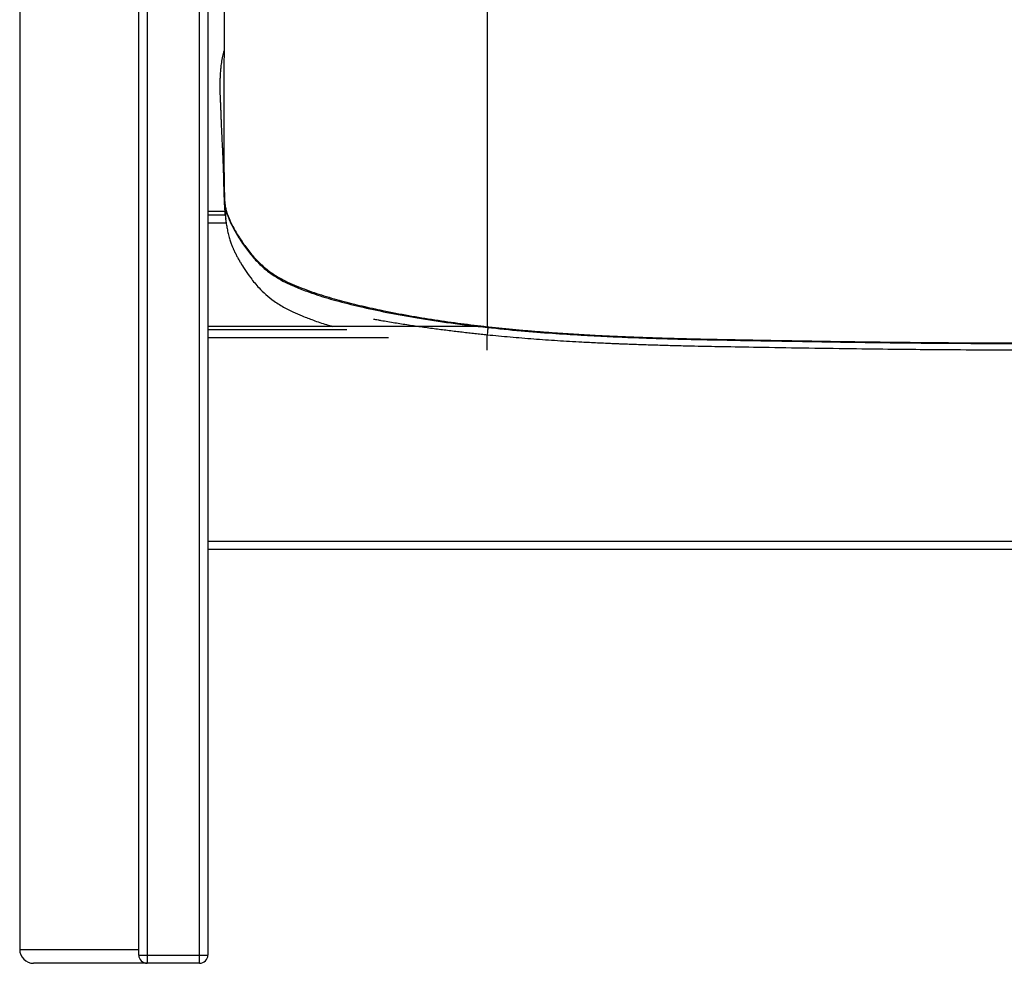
# Paper-space layout '_Back' of a CAD drawing. Header units: millimetres. Extents: x -905 to 905, y 0 to 682.
# Tile 1 of 17: x -808 to -452, y 0 to 341. Entities that reach past the tile are written whole.
import ezdxf

# ---------------------------------------------------------------- set-up
doc = ezdxf.new("R2010")
doc.units = ezdxf.units.MM

psp = doc.layouts.new('_Back')

# ---------------------------------------------------------------- linework, layer by layer
at = {"color": 7, "linetype": 'Continuous', "lineweight": 25}
for p, q in [((-808, 425.45), (-808, 5)), ((-765, 3), (-765, 426.25)), ((-762, 426.46), (-762, 0)), ((-743, 0), (-743, 426.5)), ((-740, 426.15), (-740, 3)), ((-733.9, 271.58), (-740, 271.58)), ((-733.9, 271.57), (-740, 271.57)), ((-740, 270.41), (-733.79, 270.41)), ((-733.63, 270.41), (-733.62, 270.38)), ((-733.41, 267.41), (-740, 267.41)), ((-642.17, 230.08), (-740, 230.08)), ((-695.06, 230.07), (-740, 230.07)), ((-740, 228.91), (-689.84, 228.91)), ((-674.76, 225.91), (-740, 225.91)), ((-740, 152.5), (740, 152.5)), ((740, 149.5), (-740, 149.5)), ((-808, 5), (-765, 5)), ((-743, 0), (-803, 0)), ((-765, 3), (-740, 3))]:
    psp.add_line(p, q, dxfattribs=at)
for centre, radius, start, end in [((-803, 5), 5, 180, 270), ((-762, 3), 3, 180, 270), ((-743, 3), 3, 270, 0)]:
    psp.add_arc(centre, radius, start, end, dxfattribs=at)
for points, knots in [([(-639.09, 606.95), (-639.09, 606.36), (-639.09, 605.77), (-639.09, 604.57), (-639.09, 602.76), (-639.09, 598.44), (-639.09, 594.59), (-639.09, 586.72), (-639.09, 581.26), (-639.09, 572.92), (-639.09, 568.72), (-639.09, 563.78), (-639.09, 561.49), (-639.09, 560.56), (-639.09, 560.33), (-639.09, 560.27), (-639.09, 560.26), (-639.09, 560.24), (-639.09, 560.23), (-639.09, 560.18), (-639.09, 559.96), (-639.09, 559.03), (-639.09, 546.87), (-639.09, 534.96), (-639.08, 521.69), (-639.08, 519.07), (-639.08, 513.93), (-639.08, 511.4), (-639.08, 503.97), (-639.08, 499.18), (-639.08, 489.71), (-639.08, 485.02), (-639.09, 477.89), (-639.09, 475.5), (-639.09, 470.64), (-639.09, 468.18), (-639.08, 455.69), (-639.08, 445.14), (-639.08, 431.44), (-639.08, 428.67), (-639.08, 423.09), (-639.08, 420.28), (-639.08, 411.77), (-639.08, 406.02), (-639.08, 394.4), (-639.08, 388.53), (-639.08, 379.68), (-639.08, 376.71), (-639.08, 373.73), (-639.08, 373.71), (-639.08, 373.7), (-639.08, 373.68), (-639.08, 373.65), (-639.08, 373.56), (-639.08, 373.4), (-639.08, 373.08), (-639.08, 372.43), (-639.08, 371.13), (-639.08, 364.09), (-639.08, 357.39), (-639.08, 345.37), (-639.08, 339.31), (-639.08, 330.1), (-639.08, 327.01), (-639.08, 320.79), (-639.08, 317.65), (-639.08, 301.9), (-639.08, 289.21), (-639.08, 275.64), (-639.08, 273.04), (-639.08, 268.12), (-639.08, 265.81), (-639.08, 259.3), (-639.08, 255.48), (-639.08, 252.05)], [0, 0, 0, 0, 0.007812, 0.007812, 0.015625, 0.03125, 0.0625, 0.0625, 0.125, 0.125, 0.15625, 0.171875, 0.179687, 0.181641, 0.182129, 0.182251, 0.182312, 0.182312, 0.182373, 0.182373, 0.182617, 0.183594, 0.1875, 0.25, 0.25, 0.265625, 0.265625, 0.28125, 0.28125, 0.3125, 0.3125, 0.34375, 0.34375, 0.359375, 0.359375, 0.375, 0.375, 0.4375, 0.4375, 0.453125, 0.453125, 0.46875, 0.46875, 0.5, 0.5, 0.53125, 0.53125, 0.546875, 0.546936, 0.546936, 0.546997, 0.546997, 0.547119, 0.547363, 0.547852, 0.548828, 0.550781, 0.554688, 0.5625, 0.625, 0.625, 0.6875, 0.6875, 0.71875, 0.71875, 0.75, 0.75, 0.875, 0.875, 0.90625, 0.90625, 0.9375, 0.9375, 1, 1, 1, 1]), ([(-733.77, 438.41), (-733.77, 434.68), (-733.77, 425.61), (-733.8, 413.13), (-733.85, 401.08), (-733.88, 393.37), (-733.9, 388.56), (-733.91, 386.54), (-733.92, 385.05), (-733.93, 383.6), (-733.95, 379.7), (-733.98, 373.64), (-734.02, 365.71), (-734.06, 358.61), (-734.09, 352.35), (-734.12, 346.9), (-734.14, 342.24), (-734.16, 338.35), (-734.17, 335.46), (-734.17, 333.36), (-734.18, 331.78), (-734.18, 330.2), (-734.19, 328.5), (-734.2, 326.58), (-734.2, 324.17), (-734.21, 321.03), (-734.22, 317.07), (-734.24, 312.39), (-734.25, 307.15), (-734.26, 301.52), (-734.26, 295.74), (-734.24, 290.04), (-734.19, 284.61), (-734.11, 280.11), (-734.03, 276.93), (-733.97, 275.55), (-733.95, 275.06)], [0, 0, 0, 0, 0.062452, 0.15213, 0.209568, 0.265182, 0.282235, 0.290963, 0.299276, 0.307482, 0.315579, 0.365246, 0.410345, 0.450866, 0.486837, 0.518316, 0.545374, 0.568089, 0.586537, 0.596497, 0.605271, 0.614716, 0.624923, 0.635876, 0.649626, 0.668828, 0.693214, 0.722358, 0.755636, 0.791982, 0.830206, 0.869223, 0.908816, 0.949603, 0.981892, 1, 1, 1, 1]), ([(-734.19, 329.7), (-734.38, 329.02), (-734.83, 327.46), (-735.19, 325.13), (-735.4, 323.41), (-735.55, 321.67), (-735.65, 319.91), (-735.7, 318.14), (-735.71, 316.38), (-735.68, 314.73), (-735.62, 313.22), (-735.56, 311.85), (-735.49, 310.47), (-735.43, 309.07), (-735.38, 307.64), (-735.33, 306.17), (-735.28, 304.65), (-735.22, 302.95), (-735.14, 301.1), (-735.04, 299.15), (-734.95, 297.34), (-734.86, 295.66), (-734.78, 294.12), (-734.72, 292.77), (-734.67, 291.54), (-734.62, 290.37), (-734.57, 289.16), (-734.52, 287.89), (-734.47, 286.49), (-734.42, 284.93), (-734.38, 283.23), (-734.33, 281.29), (-734.28, 279.17), (-734.22, 276.92), (-734.12, 274.7), (-734.02, 273.07), (-733.94, 272.07), (-733.91, 271.63), (-733.88, 271.27), (-733.8, 270.48), (-733.67, 269.3), (-733.45, 267.61), (-733.16, 265.87), (-732.81, 264.1), (-732.35, 262.28), (-731.87, 260.76), (-731.64, 260.04), (-731.41, 259.44), (-731.19, 258.89), (-730.96, 258.36), (-730.77, 257.95), (-730.61, 257.59), (-730.49, 257.34), (-730.36, 257.07), (-730.22, 256.79), (-730.08, 256.52), (-729.88, 256.12), (-729.62, 255.62), (-729.32, 255.05), (-728.99, 254.45), (-728.68, 253.9), (-728.01, 252.76), (-726.75, 250.72), (-724.54, 247.5), (-721.94, 244.31), (-719.07, 241.47), (-715.96, 239), (-712.64, 236.97), (-709.19, 235.25), (-705.75, 233.77), (-701.7, 232.23), (-698.01, 230.96), (-695.63, 230.29), (-694.85, 230.08)], [0, 0, 0, 0, 0.0125707, 0.0292562, 0.0494965, 0.0695796, 0.0903188, 0.1112222, 0.1316527, 0.1508518, 0.1654219, 0.1802047, 0.1958645, 0.2131019, 0.2321702, 0.2527752, 0.274565, 0.297157, 0.3267292, 0.354244, 0.3796881, 0.4030552, 0.424341, 0.4435408, 0.4598124, 0.4762892, 0.4938128, 0.5123713, 0.5319877, 0.5562314, 0.5824899, 0.6106332, 0.6409451, 0.6697705, 0.7009173, 0.7305128, 0.73659, 0.7427589, 0.7490216, 0.7525757, 0.772579, 0.7923376, 0.8114397, 0.8297124, 0.8470484, 0.8631936, 0.8710864, 0.8774181, 0.8822729, 0.8850059, 0.8870292, 0.8878136, 0.8884826, 0.8890842, 0.8896835, 0.8903468, 0.8911254, 0.8931479, 0.8959109, 0.8994944, 0.9038076, 0.9081421, 0.9168979, 0.9263614, 0.9367933, 0.9441525, 0.9521167, 0.9616143, 0.9682932, 0.9759262, 0.9847381, 0.9950333, 1, 1, 1, 1]), ([(-733.96, 275.12), (-733.9, 274.56), (-733.81, 273.61), (-733.51, 272.28), (-733.19, 271.13), (-732.8, 269.96), (-732.03, 268.02), (-730.76, 265.37), (-728.7, 261.79), (-726.19, 258.09), (-723.25, 254.46), (-720.16, 251.34), (-716.96, 248.84), (-713.76, 246.88), (-710.17, 245.08), (-706.03, 243.37), (-700.44, 241.38), (-693.45, 239.29), (-684.79, 237.11), (-674.98, 235.04), (-664.03, 233.05), (-651.95, 231.19), (-643.5, 230.21), (-639.1, 229.7)], [0, 0, 0, 0, 0.015479, 0.026189, 0.036372, 0.047375, 0.059392, 0.09206, 0.125785, 0.169523, 0.211005, 0.250146, 0.286158, 0.319012, 0.349722, 0.392683, 0.438209, 0.507388, 0.58647, 0.675358, 0.773916, 0.882133, 1, 1, 1, 1]), ([(-733.95, 275.06), (-733.92, 274.68), (-733.83, 273.75), (-733.51, 272.3), (-733, 270.66), (-732.32, 268.95), (-731.14, 266.39), (-729.3, 263.09), (-726.73, 259.21), (-723.81, 255.49), (-720.54, 252.09), (-716.87, 249.21), (-712.09, 246.39), (-706.1, 243.83), (-698.99, 241.37), (-691.7, 239.27), (-684.31, 237.43), (-673.12, 235), (-658.07, 232.27), (-645.43, 230.74), (-639.1, 229.97)], [0, 0, 0, 0, 0.010801, 0.026351, 0.040944, 0.057776, 0.076586, 0.117368, 0.159512, 0.201794, 0.244198, 0.285674, 0.326, 0.391623, 0.458648, 0.525922, 0.593486, 0.661189, 0.830526, 1, 1, 1, 1]), ([(-733.43, 272.03), (-733.51, 271.53), (-733.64, 270.74), (-733.63, 269.72), (-733.6, 269.22), (-733.59, 269)], [0, 0, 0, 0, 0.498196, 0.790572, 1, 1, 1, 1]), ([(-639.08, 252.05), (-639.08, 247.41), (-639.09, 243.46), (-639.09, 238), (-639.09, 236.26), (-639.1, 232.95), (-639.1, 231.39), (-639.1, 229.97)], [0, 0, 0, 0, 0.5, 0.5, 0.75, 0.75, 1, 1, 1, 1]), ([(-639.11, 226.96), (-639.84, 227.03), (-641.31, 227.19), (-643.55, 227.43), (-645.82, 227.68), (-648.13, 227.94), (-650.48, 228.22), (-652.87, 228.51), (-655.28, 228.82), (-657.71, 229.13), (-660.16, 229.46), (-662.63, 229.81), (-665.11, 230.16), (-667.58, 230.53), (-670.06, 230.91), (-672.52, 231.31), (-674.96, 231.71), (-676.98, 232.06), (-678.7, 232.37), (-679.63, 232.54), (-680.16, 232.63)], [0, 0, 0, 0, 0.053017, 0.107154, 0.162346, 0.218522, 0.275602, 0.3335, 0.392121, 0.451363, 0.511113, 0.571249, 0.631641, 0.692147, 0.752614, 0.812879, 0.872767, 0.932089, 0.960821, 1, 1, 1, 1]), ([(-639.1, 229.97), (-639.11, 229.87), (-639.11, 229.7), (-639.1, 229.71), (-639.1, 229.72)], [0, 0, 0, 0, 0.551475, 1, 1, 1, 1]), ([(-638.89, 229.68), (-638.91, 229.49), (-638.99, 228.68), (-639.08, 227.62), (-639.1, 227.17), (-639.11, 226.96)], [0, 0, 0, 0, 0.140981, 0.585984, 1, 1, 1, 1]), ([(-639.1, 229.97), (-638.3, 229.88), (-636.69, 229.71), (-634.26, 229.46), (-631.82, 229.22), (-629.36, 228.98), (-626.89, 228.76), (-624.41, 228.54), (-621.9, 228.34), (-619.39, 228.14), (-616.86, 227.95), (-614.32, 227.76), (-611.77, 227.59), (-609.21, 227.42), (-606.63, 227.26), (-604.05, 227.11), (-601.45, 226.96), (-598.85, 226.82), (-596.24, 226.69), (-594.33, 226.6), (-593.13, 226.55), (-592.65, 226.53), (-592.19, 226.51), (-591.73, 226.48), (-591.3, 226.46), (-590.76, 226.44), (-590.11, 226.41), (-589.34, 226.38), (-588.57, 226.35), (-587.83, 226.32), (-586.81, 226.28), (-585.49, 226.23), (-583.86, 226.17), (-580.91, 226.06), (-576.56, 225.92), (-569.44, 225.72), (-559.88, 225.49), (-547.96, 225.26), (-535.4, 225.04), (-523.52, 224.84), (-512.71, 224.67), (-502.97, 224.53), (-494.28, 224.42), (-486.58, 224.33), (-478.03, 224.25), (-466.48, 224.17), (-448.46, 224.1), (-420.17, 224.05), (-376.17, 224.02), (-322.47, 224), (-258.48, 223.99), (-185.88, 223.98), (-97.77, 223.98), (-33.95, 223.98), (0, 223.98)], [0, 0, 0, 0, 0.003792, 0.007608, 0.011447, 0.015309, 0.019193, 0.023098, 0.027023, 0.030969, 0.034934, 0.038918, 0.042919, 0.046937, 0.050972, 0.055023, 0.059089, 0.063169, 0.067263, 0.071369, 0.07214, 0.07289, 0.073618, 0.074326, 0.075012, 0.075677, 0.076839, 0.078085, 0.079288, 0.080449, 0.081568, 0.084085, 0.086635, 0.089218, 0.097919, 0.10707, 0.122668, 0.142784, 0.163038, 0.181616, 0.198523, 0.213766, 0.227349, 0.239278, 0.249931, 0.267457, 0.293469, 0.334521, 0.400224, 0.499951, 0.586515, 0.700511, 0.840685, 1, 1, 1, 1]), ([(-639.1, 229.7), (-635.03, 229.28), (-627.2, 228.48), (-615.9, 227.61), (-605.52, 226.94), (-596.05, 226.45), (-587.56, 226.09), (-580.02, 225.82), (-573.43, 225.61), (-567.57, 225.46), (-557.43, 225.22), (-542.54, 224.94), (-517.45, 224.53), (-486.87, 224.07), (-441.56, 223.83), (-386.85, 223.83), (-289.72, 223.77), (-207.97, 223.78), (-141.61, 223.77), (-123.95, 223.77), (-107, 223.77), (-94.11, 223.78), (-84.61, 223.78), (-77.66, 223.78), (-69.48, 223.78), (-60.08, 223.78), (-49.52, 223.78), (-37.82, 223.78), (-24.99, 223.78), (-12.25, 223.78), (-3.79, 223.78), (0, 223.78)], [0, 0, 0, 0, 0.019194, 0.036926, 0.053202, 0.068025, 0.081393, 0.093107, 0.103416, 0.112323, 0.120656, 0.151003, 0.18223, 0.238395, 0.294553, 0.394843, 0.49513, 0.750405, 0.778486, 0.806536, 0.833278, 0.858041, 0.867014, 0.877876, 0.890663, 0.905375, 0.922011, 0.940224, 0.960293, 0.982219, 1, 1, 1, 1]), ([(-639.12, 221.47), (-639.12, 221.59), (-639.12, 221.87), (-639.12, 222.96), (-639.12, 224.6), (-639.11, 226.19), (-639.11, 226.96)], [0, 0, 0, 0, 0.221287, 0.503063, 0.761732, 1, 1, 1, 1]), ([(0, 221.37), (-34.26, 221.36), (-98.48, 221.36), (-186.86, 221.36), (-259.14, 221.37), (-322.63, 221.38), (-375.96, 221.4), (-419.9, 221.43), (-448.24, 221.48), (-466.35, 221.55), (-480.02, 221.64), (-493.16, 221.77), (-508.38, 221.96), (-524.68, 222.2), (-540.28, 222.46), (-553.3, 222.68), (-563.11, 222.88), (-570.55, 223.05), (-576.64, 223.22), (-582.34, 223.39), (-586.4, 223.54), (-588.92, 223.63), (-589.95, 223.67), (-590.82, 223.7), (-591.54, 223.73), (-592.14, 223.76), (-593.15, 223.8), (-594.58, 223.86), (-596.76, 223.95), (-599.27, 224.07), (-602.12, 224.21), (-605.48, 224.39), (-609.34, 224.6), (-613.7, 224.87), (-618.02, 225.16), (-622.32, 225.47), (-626.57, 225.8), (-630.79, 226.16), (-634.97, 226.54), (-637.73, 226.82), (-639.11, 226.96)], [0, 0, 0, 0, 0.160785, 0.301374, 0.414765, 0.499997, 0.59935, 0.66504, 0.706208, 0.732354, 0.749998, 0.770359, 0.794031, 0.821429, 0.846854, 0.86725, 0.88258, 0.892859, 0.902216, 0.911143, 0.91964, 0.921273, 0.922968, 0.924473, 0.925381, 0.926321, 0.927291, 0.930161, 0.933029, 0.937505, 0.941968, 0.946417, 0.953292, 0.960123, 0.966908, 0.973641, 0.980321, 0.986943, 0.993504, 1, 1, 1, 1])]:
    psp.add_open_spline(points, degree=3, knots=knots, dxfattribs=at)

doc.saveas('drawing.dxf')
